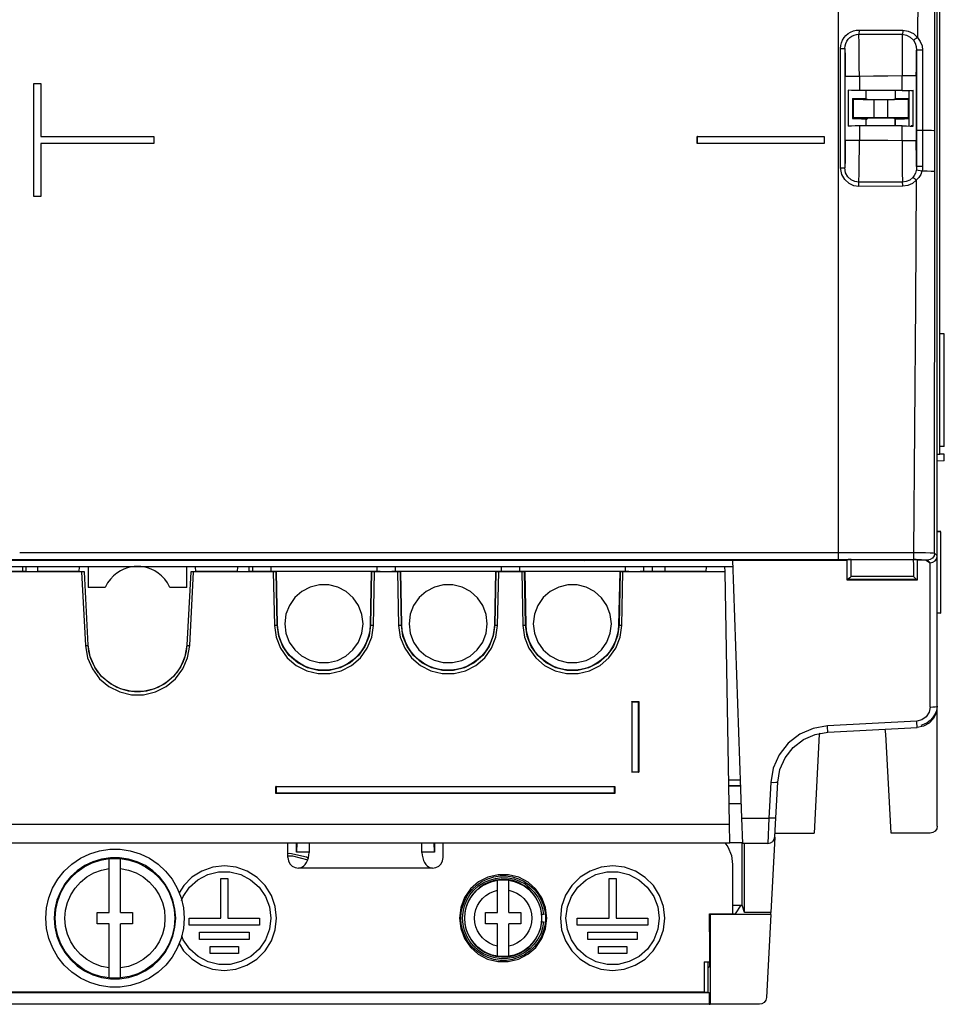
# Model space of a CAD drawing. Extents: x 0 to 420, y 0 to 297.
# Tile 14 of 30: x 205 to 237, y 116 to 151. Entities that reach past the tile are written whole.
import ezdxf

# ---------------------------------------------------------------- set-up
doc = ezdxf.new("R2010")
doc.units = 0
doc.header["$LTSCALE"] = 23.1
doc.layers.get('0').update_dxf_attribs({"linetype": 'CONTINUOUS'})

msp = doc.modelspace()

# ---------------------------------------------------------------- linework, layer by layer
at = {"color": 7, "linetype": 'CONTINUOUS'}
for p, q in [((237.189, 122.676), (237.189, 187.263)), ((233.689, 132.116), (233.689, 174.285)), ((237.277, 135.834), (237.277, 165.361)), ((233.766, 150.218), (233.916, 150.218)), ((233.766, 145.982), (233.766, 150.218)), ((233.916, 150.218), (233.916, 145.982)), ((236.458, 150.152), (236.459, 146.03)), ((236.67, 150.153), (236.672, 146.032)), ((205.189, 144.975), (205.189, 148.975)), ((205.192, 148.972), (205.189, 148.975)), ((205.192, 144.978), (205.192, 148.972)), ((205.192, 148.972), (205.437, 148.972)), ((205.437, 148.972), (205.439, 148.975)), ((205.437, 148.972), (205.437, 147.097)), ((205.439, 148.975), (205.439, 147.1)), ((234.431, 149.228), (233.931, 149.228)), ((233.931, 146.972), (233.931, 149.227)), ((234.431, 149.228), (234.431, 148.729)), ((236.448, 149.243), (235.948, 149.243)), ((235.948, 148.729), (235.948, 149.243)), ((236.448, 149.243), (236.448, 146.96)), ((234.039, 148.733), (234.039, 147.467)), ((235.948, 148.729), (234.431, 148.729)), ((234.665, 148.725), (234.665, 148.446)), ((235.714, 148.446), (235.714, 148.725)), ((236.187, 148.725), (236.187, 148.444)), ((236.189, 147.475), (236.189, 148.725)), ((236.266, 148.725), (236.339, 148.725)), ((236.339, 147.467), (236.339, 148.733)), ((234.219, 148.41), (234.189, 148.443)), ((234.189, 148.443), (234.189, 147.73)), ((234.219, 147.756), (234.219, 148.41)), ((234.689, 148.418), (234.665, 148.446)), ((235.439, 148.399), (234.939, 148.399)), ((234.939, 148.399), (234.939, 147.764)), ((235.439, 147.764), (235.439, 148.399)), ((235.689, 148.418), (235.714, 148.446)), ((236.156, 148.409), (236.187, 148.444)), ((236.156, 148.409), (236.156, 147.756)), ((234.219, 147.756), (234.189, 147.73)), ((234.689, 147.749), (234.665, 147.727)), ((234.665, 147.727), (234.665, 147.475)), ((234.732, 147.752), (234.666, 147.686)), ((235.439, 147.764), (234.939, 147.764)), ((235.689, 147.749), (235.714, 147.727)), ((235.689, 147.749), (235.689, 147.475)), ((235.714, 147.475), (235.714, 147.727)), ((236.156, 147.756), (236.187, 147.729)), ((236.187, 147.729), (236.187, 147.475)), ((235.948, 147.471), (234.431, 147.471)), ((234.431, 147.471), (234.431, 146.972)), ((235.948, 146.961), (235.948, 147.471)), ((236.339, 147.475), (236.266, 147.475)), ((205.437, 147.097), (205.439, 147.1)), ((205.437, 147.097), (209.437, 147.097)), ((205.437, 146.853), (205.437, 144.978)), ((205.437, 146.853), (205.439, 146.85)), ((209.437, 146.853), (205.437, 146.853)), ((205.439, 147.1), (209.439, 147.1)), ((205.439, 146.85), (205.439, 144.975)), ((209.439, 146.85), (205.439, 146.85)), ((209.437, 147.097), (209.439, 147.1)), ((209.437, 147.097), (209.437, 146.853)), ((209.437, 146.853), (209.439, 146.85)), ((209.439, 147.1), (209.439, 146.85)), ((228.689, 147.1), (233.189, 147.1)), ((228.692, 147.097), (228.689, 147.1)), ((228.689, 146.85), (228.689, 147.1)), ((228.692, 146.853), (228.689, 146.85)), ((228.692, 147.097), (233.187, 147.097)), ((228.692, 146.853), (228.692, 147.097)), ((233.187, 146.853), (228.692, 146.853)), ((233.187, 147.097), (233.189, 147.1)), ((233.187, 147.097), (233.187, 146.853)), ((233.187, 146.853), (233.189, 146.85)), ((233.189, 147.1), (233.189, 146.85)), ((233.931, 146.972), (234.431, 146.972)), ((235.948, 146.961), (236.448, 146.961)), ((233.766, 145.982), (233.916, 145.982)), ((237.096, 132.341), (237.104, 145.857)), ((236.448, 145.547), (236.415, 141.191)), ((235.97, 145.333), (234.416, 145.331)), ((205.192, 144.978), (205.189, 144.975)), ((205.439, 144.975), (205.189, 144.975)), ((205.437, 144.978), (205.192, 144.978)), ((205.437, 144.978), (205.439, 144.975)), ((236.415, 141.191), (236.349, 132.369)), ((237.439, 140.107), (237.277, 140.11)), ((237.439, 136.116), (237.439, 140.107)), ((237.439, 136.116), (237.277, 136.113)), ((237.277, 135.834), (237.189, 135.834)), ((237.439, 135.848), (237.277, 135.851)), ((237.439, 135.607), (237.439, 135.848)), ((237.439, 135.607), (237.189, 135.603)), ((237.314, 133.105), (237.189, 133.105)), ((237.314, 133.095), (237.189, 133.081)), ((237.314, 130.217), (237.314, 133.095)), ((204.689, 132.366), (233.689, 132.366)), ((233.689, 132.366), (236.349, 132.369)), ((237.189, 132.247), (237.096, 132.341)), ((237.17, 132.151), (237.189, 132.247)), ((186.181, 131.872), (229.948, 131.872)), ((203.306, 132.089), (224.569, 132.089)), ((203.331, 132.092), (232.839, 132.092)), ((203.356, 132.116), (233.689, 132.116)), ((204.789, 131.872), (204.789, 131.691)), ((204.911, 131.872), (204.91, 131.683)), ((205.318, 131.872), (205.318, 131.683)), ((206.801, 131.677), (206.811, 131.872)), ((207.114, 131.872), (207.114, 131.123)), ((210.614, 131.123), (210.614, 131.872)), ((210.928, 131.677), (210.918, 131.872)), ((212.41, 131.683), (212.411, 131.872)), ((212.818, 131.683), (212.818, 131.872)), ((212.939, 131.872), (212.939, 131.691)), ((213.589, 131.872), (213.589, 131.691)), ((217.339, 131.872), (217.339, 131.691)), ((217.989, 131.872), (217.989, 131.691)), ((221.739, 131.872), (221.739, 131.691)), ((222.389, 131.872), (222.389, 131.691)), ((224.569, 132.089), (224.689, 132.084)), ((224.689, 132.092), (224.689, 132.084)), ((233.989, 132.084), (224.689, 132.084)), ((226.139, 131.872), (226.139, 131.691)), ((226.789, 131.872), (226.789, 131.691)), ((227.089, 131.872), (227.089, 131.691)), ((227.542, 131.872), (227.542, 131.691)), ((229.01, 131.683), (229.011, 131.872)), ((229.673, 131.683), (229.67, 131.872)), ((229.94, 132.092), (230.259, 122.954)), ((232.839, 132.1), (233.989, 132.1)), ((232.839, 132.092), (232.839, 132.1)), ((233.689, 132.116), (236.342, 132.116)), ((233.989, 132.1), (233.989, 131.399)), ((233.99, 132.105), (233.99, 132.1)), ((234.136, 132.113), (236.342, 132.113)), ((236.487, 132.106), (236.489, 132.1)), ((236.489, 132.1), (236.769, 132.1)), ((236.489, 131.399), (236.489, 132.1)), ((236.791, 132.087), (236.489, 132.087)), ((236.769, 132.1), (236.939, 131.998)), ((236.846, 132.091), (236.939, 131.998)), ((237.116, 132.071), (237.17, 132.151)), ((237.189, 132.087), (237.127, 132.087)), ((204.91, 131.69), (200.268, 131.69)), ((206.924, 131.675), (204.056, 131.675)), ((205.318, 131.683), (204.91, 131.683)), ((204.91, 131.677), (204.91, 131.683)), ((206.799, 131.69), (205.318, 131.69)), ((206.88, 131.675), (207.017, 129.067)), ((206.959, 131.675), (206.924, 131.675)), ((206.978, 131.675), (206.959, 131.675)), ((206.981, 131.675), (206.978, 131.675)), ((206.981, 131.677), (206.981, 131.675)), ((207.117, 129.084), (206.981, 131.675)), ((210.748, 131.675), (210.612, 129.084)), ((210.712, 129.067), (210.849, 131.675)), ((210.748, 131.677), (210.748, 131.675)), ((213.673, 131.675), (210.805, 131.675)), ((212.41, 131.69), (210.929, 131.69)), ((212.818, 131.683), (212.41, 131.683)), ((212.41, 131.677), (212.41, 131.683)), ((217.46, 131.69), (212.818, 131.69)), ((213.735, 131.675), (213.673, 131.675)), ((213.673, 131.675), (213.71, 129.783)), ((213.77, 131.675), (213.735, 131.675)), ((213.773, 131.675), (213.77, 131.675)), ((213.788, 131.677), (213.773, 131.675)), ((213.81, 129.797), (213.773, 131.675)), ((213.825, 129.799), (213.788, 131.677)), ((217.141, 131.677), (217.104, 129.799)), ((217.156, 131.675), (217.119, 129.797)), ((217.141, 131.691), (218.188, 131.691)), ((217.46, 131.677), (217.141, 131.677)), ((217.156, 131.675), (217.141, 131.677)), ((217.234, 131.675), (217.178, 131.675)), ((217.219, 129.783), (217.256, 131.675)), ((218.073, 131.675), (217.234, 131.675)), ((217.46, 131.677), (217.46, 131.69)), ((221.86, 131.69), (217.868, 131.69)), ((217.868, 131.69), (217.868, 131.677)), ((218.188, 131.677), (217.868, 131.677)), ((218.135, 131.675), (218.073, 131.675)), ((218.073, 131.675), (218.11, 129.783)), ((218.17, 131.675), (218.135, 131.675)), ((218.173, 131.675), (218.17, 131.675)), ((218.188, 131.677), (218.173, 131.675)), ((218.21, 129.797), (218.173, 131.675)), ((218.225, 129.799), (218.188, 131.677)), ((221.541, 131.677), (221.504, 129.799)), ((221.556, 131.675), (221.519, 129.797)), ((222.588, 131.691), (221.541, 131.691)), ((221.86, 131.677), (221.541, 131.677)), ((221.556, 131.675), (221.541, 131.677)), ((221.634, 131.675), (221.578, 131.675)), ((221.619, 129.783), (221.656, 131.675)), ((222.473, 131.675), (221.634, 131.675)), ((221.86, 131.677), (221.86, 131.69)), ((226.26, 131.69), (222.268, 131.69)), ((222.268, 131.69), (222.268, 131.677)), ((222.535, 131.675), (222.473, 131.675)), ((222.473, 131.675), (222.51, 129.783)), ((222.57, 131.675), (222.535, 131.675)), ((222.573, 131.675), (222.57, 131.675)), ((222.588, 131.677), (222.573, 131.675)), ((222.61, 129.797), (222.573, 131.675)), ((222.625, 129.799), (222.588, 131.677)), ((225.941, 131.677), (225.904, 129.799)), ((225.956, 131.675), (225.919, 129.797)), ((226.26, 131.677), (225.941, 131.677)), ((225.956, 131.675), (225.941, 131.677)), ((226.034, 131.675), (225.978, 131.675)), ((226.019, 129.783), (226.056, 131.675)), ((229.673, 131.675), (226.034, 131.675)), ((226.26, 131.677), (226.26, 131.69)), ((229.01, 131.69), (226.668, 131.69)), ((226.668, 131.69), (226.668, 131.677)), ((229.673, 131.683), (229.01, 131.683)), ((229.01, 131.677), (229.01, 131.683)), ((229.829, 122.736), (229.673, 131.675)), ((236.344, 131.511), (234.135, 131.511)), ((233.989, 131.4), (236.489, 131.4)), ((236.483, 131.401), (233.995, 131.401)), ((207.718, 131.123), (207.114, 131.123)), ((210.614, 131.123), (210.011, 131.123)), ((237.189, 130.228), (237.314, 130.217)), ((237.314, 130.21), (237.189, 130.21)), ((213.81, 129.797), (213.825, 129.799)), ((217.104, 129.799), (217.119, 129.797)), ((218.21, 129.797), (218.225, 129.799)), ((221.504, 129.799), (221.519, 129.797)), ((222.61, 129.797), (222.625, 129.799)), ((225.904, 129.799), (225.919, 129.797)), ((226.364, 127.08), (226.614, 127.08)), ((226.369, 127.075), (226.364, 127.08)), ((226.369, 127.075), (226.61, 127.075)), ((226.369, 127.075), (226.369, 124.584)), ((226.61, 127.075), (226.614, 127.08)), ((226.61, 124.584), (226.61, 127.075)), ((226.614, 127.08), (226.614, 124.58)), ((236.465, 126.391), (233.301, 126.225)), ((233.01, 125.923), (232.826, 122.426)), ((233.015, 125.96), (233.01, 125.923)), ((233.314, 126), (236.479, 126.166)), ((235.368, 125.923), (235.342, 126.107)), ((235.553, 122.426), (235.368, 125.923)), ((236.7, 126.212), (236.479, 126.166)), ((226.614, 124.58), (226.364, 124.58)), ((226.61, 124.584), (226.369, 124.584)), ((226.61, 124.584), (226.614, 124.58)), ((230.213, 124.3), (229.802, 124.3)), ((231.29, 124.213), (231.224, 122.954)), ((231.474, 122.968), (231.54, 124.226)), ((213.764, 124.081), (225.764, 124.081)), ((213.769, 124.076), (213.764, 124.081)), ((213.764, 123.831), (213.764, 124.081)), ((213.769, 123.835), (213.764, 123.831)), ((225.764, 123.831), (213.764, 123.831)), ((213.769, 124.076), (225.76, 124.076)), ((213.769, 124.076), (213.769, 123.835)), ((225.76, 123.835), (213.769, 123.835)), ((225.76, 124.076), (225.764, 124.081)), ((225.76, 123.835), (225.76, 124.076)), ((225.76, 123.835), (225.764, 123.831)), ((225.764, 124.081), (225.764, 123.831)), ((230.219, 124.099), (229.806, 124.099)), ((229.806, 124.098), (230.219, 124.098)), ((230.241, 123.456), (229.817, 123.456)), ((230.259, 122.954), (231.224, 122.954)), ((230.259, 122.954), (230.29, 122.061)), ((231.224, 122.954), (231.189, 122.061)), ((231.439, 122.298), (231.474, 122.968)), ((186.3, 122.736), (229.829, 122.736)), ((229.84, 122.079), (229.829, 122.736)), ((231.445, 122.426), (232.826, 122.426)), ((236.939, 122.426), (235.553, 122.426)), ((186.288, 122.079), (229.84, 122.079)), ((214.189, 121.563), (214.189, 122.079)), ((214.492, 121.748), (214.492, 122.079)), ((214.503, 122.079), (214.492, 121.748)), ((214.939, 122.079), (214.939, 121.743)), ((218.939, 121.743), (218.939, 122.079)), ((219.387, 121.748), (219.375, 122.079)), ((219.387, 122.079), (219.387, 121.748)), ((219.689, 121.563), (219.689, 122.079)), ((229.84, 122.094), (230.29, 122.094)), ((230.282, 119.873), (230.282, 122.061)), ((231.189, 122.061), (230.29, 122.061)), ((230.365, 119.614), (230.365, 122.061)), ((231.435, 122.284), (231.295, 119.614)), ((214.939, 121.748), (214.492, 121.748)), ((219.387, 121.748), (218.939, 121.748)), ((207.864, 119.607), (207.864, 121.521)), ((208.264, 119.607), (208.264, 121.521)), ((214.189, 121.619), (214.353, 121.619)), ((214.353, 121.619), (214.891, 121.479)), ((214.911, 121.538), (214.85, 121.569)), ((214.564, 121.188), (214.603, 121.191)), ((219.314, 121.188), (214.564, 121.188)), ((214.603, 121.191), (214.611, 121.192)), ((214.611, 121.192), (214.659, 121.206)), ((219.276, 121.191), (219.314, 121.188)), ((229.939, 121.312), (229.939, 119.57)), ((211.814, 120.812), (212.064, 120.812)), ((211.814, 119.412), (211.814, 120.812)), ((212.064, 120.812), (212.064, 119.412)), ((221.614, 119.609), (221.614, 120.757)), ((222.014, 119.609), (222.014, 120.757)), ((225.564, 120.812), (225.814, 120.812)), ((225.564, 119.412), (225.564, 120.812)), ((225.814, 120.812), (225.814, 119.412)), ((220.31, 119.785), (220.264, 119.412)), ((229.939, 119.873), (230.282, 119.873)), ((230.23, 119.873), (230.035, 119.57)), ((230.365, 119.614), (230.282, 119.873)), ((207.439, 119.607), (207.864, 119.607)), ((207.439, 119.207), (207.439, 119.607)), ((208.264, 119.607), (208.689, 119.607)), ((208.689, 119.607), (208.689, 119.207)), ((210.689, 119.412), (211.814, 119.412)), ((210.689, 119.162), (210.689, 119.412)), ((212.064, 119.412), (213.189, 119.412)), ((213.189, 119.412), (213.189, 119.162)), ((221.189, 119.609), (221.614, 119.609)), ((221.189, 119.209), (221.189, 119.609)), ((222.014, 119.609), (222.439, 119.609)), ((222.439, 119.609), (222.439, 119.209)), ((223.246, 119.536), (223.184, 119.536)), ((223.184, 119.286), (223.246, 119.286)), ((223.319, 119.039), (223.364, 119.412)), ((224.439, 119.412), (225.564, 119.412)), ((224.439, 119.162), (224.439, 119.412)), ((225.814, 119.412), (226.939, 119.412)), ((226.939, 119.412), (226.939, 119.162)), ((229.117, 118.929), (229.126, 119.57)), ((229.126, 119.57), (230.035, 119.57)), ((229.149, 119.546), (229.126, 119.57)), ((231.292, 119.546), (229.149, 119.546)), ((229.149, 119.546), (229.149, 116.361)), ((231.295, 119.614), (230.365, 119.614)), ((231.292, 119.546), (231.137, 116.598)), ((231.292, 119.546), (231.295, 119.614)), ((207.864, 119.207), (207.439, 119.207)), ((207.864, 117.294), (207.864, 119.207)), ((208.689, 119.207), (208.264, 119.207)), ((208.264, 117.294), (208.264, 119.207)), ((213.189, 119.162), (210.689, 119.162)), ((221.614, 119.21), (221.189, 119.21)), ((221.614, 119.209), (221.189, 119.209)), ((221.614, 118.063), (221.614, 119.209)), ((222.439, 119.21), (222.014, 119.21)), ((222.439, 119.209), (222.014, 119.209)), ((222.014, 118.063), (222.014, 119.209)), ((226.939, 119.162), (224.439, 119.162)), ((229.117, 118.929), (229.117, 117.697)), ((211.064, 118.912), (212.814, 118.912)), ((211.064, 118.662), (211.064, 118.912)), ((212.814, 118.662), (211.064, 118.662)), ((212.814, 118.912), (212.814, 118.662)), ((224.814, 118.912), (226.564, 118.912)), ((224.814, 118.662), (224.814, 118.912)), ((226.564, 118.662), (224.814, 118.662)), ((226.564, 118.912), (226.564, 118.662)), ((211.439, 118.412), (212.439, 118.412)), ((211.439, 118.162), (211.439, 118.412)), ((212.439, 118.412), (212.439, 118.162)), ((225.189, 118.412), (226.189, 118.412)), ((225.189, 118.162), (225.189, 118.412)), ((226.189, 118.412), (226.189, 118.162)), ((212.439, 118.162), (211.439, 118.162)), ((226.189, 118.162), (225.189, 118.162)), ((228.939, 117.862), (229.117, 117.862)), ((228.939, 117.862), (228.939, 116.787)), ((229.07, 116.785), (229.07, 117.862)), ((229.117, 117.697), (229.07, 117.652)), ((229.11, 116.771), (188.362, 116.771)), ((228.939, 116.787), (188.439, 116.787)), ((228.939, 116.785), (229.07, 116.785)), ((229.07, 116.785), (229.11, 116.771)), ((229.11, 116.771), (229.11, 116.362)), ((229.11, 116.362), (188.362, 116.362)), ((229.11, 116.362), (229.149, 116.361)), ((230.888, 116.361), (229.149, 116.361))]:
    msp.add_line(p, q, dxfattribs=at)
for points in [[(236.722, 180.272), (236.647, 170.619), (236.569, 160.73), (236.488, 150.604)], [(237.104, 145.857), (237.113, 158.297), (237.121, 169.294), (237.13, 180.29)], [(233.766, 150.218), (233.774, 150.318), (233.798, 150.418), (233.837, 150.513), (233.89, 150.6), (233.957, 150.678), (234.035, 150.744), (234.122, 150.798), (234.218, 150.837), (234.317, 150.861), (234.418, 150.869)], [(233.916, 150.218), (233.923, 150.306), (233.946, 150.391), (233.983, 150.47), (234.032, 150.542), (234.094, 150.603), (234.164, 150.653), (234.242, 150.69), (234.326, 150.712), (234.412, 150.72)], [(234.418, 150.869), (234.418, 150.816), (234.417, 150.77), (234.415, 150.736), (234.412, 150.72)], [(234.412, 150.72), (234.926, 150.72), (235.44, 150.719), (235.952, 150.716)], [(234.43, 149.228), (234.429, 149.592), (234.427, 149.934), (234.424, 150.233), (234.42, 150.473), (234.416, 150.638), (234.412, 150.72)], [(234.418, 150.869), (234.938, 150.869), (235.455, 150.868), (235.971, 150.865)], [(235.952, 150.716), (235.949, 150.613), (235.947, 150.437), (235.946, 150.199), (235.945, 149.91), (235.946, 149.586), (235.948, 149.243)], [(235.971, 150.865), (235.968, 150.799), (235.962, 150.746), (235.952, 150.716)], [(235.952, 150.716), (236.1, 150.691), (236.235, 150.621), (236.346, 150.511)], [(235.971, 150.865), (236.165, 150.833), (236.343, 150.744), (236.488, 150.604)], [(236.488, 150.604), (236.443, 150.57), (236.401, 150.541), (236.367, 150.52), (236.346, 150.511)], [(236.346, 150.511), (236.408, 150.402), (236.445, 150.285), (236.458, 150.152)], [(236.488, 150.604), (236.59, 150.464), (236.65, 150.314), (236.672, 150.153)], [(233.916, 150.218), (233.92, 150.138), (233.925, 149.984), (233.928, 149.77), (233.93, 149.511), (233.931, 149.227)], [(236.448, 149.243), (236.449, 149.525), (236.451, 149.782), (236.454, 149.997), (236.458, 150.152)], [(236.67, 150.153), (236.613, 150.154), (236.555, 150.153), (236.505, 150.153), (236.471, 150.152), (236.458, 150.152)], [(235.948, 149.243), (235.435, 149.235), (234.928, 149.23), (234.431, 149.228)], [(234.431, 148.729), (234.281, 148.73), (234.151, 148.731), (234.039, 148.733)], [(235.948, 148.729), (236.099, 148.73), (236.229, 148.731), (236.339, 148.733)], [(234.189, 148.443), (234.342, 148.444), (234.502, 148.445), (234.665, 148.446)], [(234.939, 148.399), (234.748, 148.4), (234.57, 148.401), (234.416, 148.403), (234.296, 148.406), (234.219, 148.41)], [(234.689, 148.418), (234.722, 148.415), (234.81, 148.412), (234.943, 148.41), (235.104, 148.409), (235.275, 148.409), (235.436, 148.41), (235.568, 148.412), (235.656, 148.415), (235.689, 148.418)], [(236.156, 148.409), (236.05, 148.405), (235.884, 148.402), (235.675, 148.4), (235.439, 148.399)], [(235.714, 148.446), (235.875, 148.446), (236.033, 148.445), (236.187, 148.444)], [(234.189, 147.73), (234.342, 147.729), (234.502, 147.728), (234.665, 147.727)], [(234.939, 147.764), (234.748, 147.764), (234.57, 147.763), (234.416, 147.761), (234.296, 147.759), (234.219, 147.756)], [(234.689, 147.749), (234.722, 147.752), (234.809, 147.754), (234.942, 147.756), (235.103, 147.757), (235.275, 147.757), (235.437, 147.756), (235.569, 147.754), (235.657, 147.752), (235.689, 147.749)], [(236.156, 147.756), (236.051, 147.759), (235.884, 147.762), (235.674, 147.764), (235.439, 147.764)], [(235.714, 147.727), (235.875, 147.728), (236.033, 147.728), (236.187, 147.729)], [(234.431, 147.471), (234.28, 147.47), (234.15, 147.469), (234.039, 147.467)], [(235.948, 147.471), (236.098, 147.47), (236.228, 147.469), (236.339, 147.467)], [(236.672, 147.309), (236.616, 147.309), (236.56, 147.309), (236.509, 147.309), (236.473, 147.308), (236.459, 147.307)], [(237.105, 147.301), (237.068, 147.303), (236.98, 147.305), (236.845, 147.308), (236.672, 147.309)], [(233.931, 146.972), (233.93, 146.689), (233.928, 146.43), (233.925, 146.216), (233.92, 146.062), (233.916, 145.982)], [(234.412, 145.48), (234.416, 145.56), (234.421, 145.725), (234.424, 145.965), (234.427, 146.265), (234.43, 146.608), (234.431, 146.972)], [(234.431, 146.972), (234.929, 146.97), (235.436, 146.966), (235.948, 146.961)], [(235.948, 146.961), (235.947, 146.611), (235.947, 146.281), (235.948, 145.989), (235.95, 145.75), (235.953, 145.577), (235.956, 145.48)], [(236.459, 146.03), (236.455, 146.144), (236.452, 146.304), (236.45, 146.5), (236.448, 146.723), (236.448, 146.96)], [(234.416, 145.331), (234.24, 145.355), (234.069, 145.431), (233.912, 145.571), (233.806, 145.757), (233.766, 145.982)], [(234.412, 145.48), (234.272, 145.5), (234.142, 145.56), (234.024, 145.668), (233.945, 145.811), (233.916, 145.982)], [(236.445, 145.897), (236.416, 145.801), (236.374, 145.717), (236.322, 145.647)], [(236.459, 146.03), (236.457, 145.986), (236.453, 145.941), (236.445, 145.897)], [(236.649, 145.865), (236.582, 145.881), (236.518, 145.893), (236.468, 145.899), (236.445, 145.897)], [(236.649, 145.865), (236.605, 145.751), (236.538, 145.643), (236.448, 145.547)], [(236.672, 146.032), (236.616, 146.032), (236.56, 146.032), (236.51, 146.032), (236.473, 146.031), (236.459, 146.03)], [(236.672, 146.032), (236.67, 145.976), (236.662, 145.921), (236.649, 145.865)], [(237.104, 145.857), (237.065, 145.859), (236.972, 145.862), (236.83, 145.864), (236.649, 145.865)], [(235.956, 145.48), (235.442, 145.479), (234.927, 145.479), (234.412, 145.48)], [(234.416, 145.331), (234.416, 145.384), (234.415, 145.43), (234.414, 145.464), (234.412, 145.48)], [(236.322, 145.647), (236.215, 145.556), (236.09, 145.499), (235.956, 145.48)], [(235.97, 145.333), (235.968, 145.399), (235.963, 145.452), (235.956, 145.48)], [(236.448, 145.547), (236.31, 145.432), (236.145, 145.358), (235.97, 145.333)], [(236.448, 145.547), (236.408, 145.583), (236.37, 145.615), (236.34, 145.637), (236.322, 145.647)], [(236.349, 132.369), (236.348, 132.276), (236.348, 132.197), (236.348, 132.14), (236.348, 132.116)], [(236.349, 132.369), (236.572, 132.367), (236.776, 132.363), (236.94, 132.357), (237.05, 132.35), (237.096, 132.341)], [(237.096, 132.341), (237.077, 132.247), (237.025, 132.167), (236.944, 132.112), (236.846, 132.091)], [(208.864, 131.872), (208.747, 131.867), (208.629, 131.85), (208.507, 131.82), (208.383, 131.776), (208.257, 131.715), (208.132, 131.636), (208.013, 131.538), (207.902, 131.421), (207.802, 131.283), (207.718, 131.123)], [(210.011, 131.123), (209.926, 131.283), (209.827, 131.421), (209.716, 131.538), (209.597, 131.636), (209.472, 131.715), (209.346, 131.776), (209.221, 131.82), (209.1, 131.85), (208.981, 131.867), (208.864, 131.872)], [(233.991, 132.106), (233.991, 131.87), (233.99, 131.634), (233.989, 131.399)], [(234.136, 132.113), (234.081, 132.112), (234.035, 132.111), (234.003, 132.108), (233.99, 132.105)], [(234.135, 131.511), (234.136, 131.71), (234.136, 131.911), (234.136, 132.113)], [(236.342, 132.116), (236.498, 132.115), (236.633, 132.111), (236.742, 132.106), (236.815, 132.099), (236.846, 132.091)], [(236.488, 132.105), (236.476, 132.108), (236.444, 132.111), (236.398, 132.112), (236.342, 132.113)], [(236.342, 132.113), (236.343, 131.911), (236.343, 131.71), (236.344, 131.511)], [(236.489, 131.399), (236.488, 131.634), (236.488, 131.87), (236.487, 132.106)], [(236.939, 126.89), (236.939, 130.364), (236.938, 131.998)], [(236.939, 131.998), (237.036, 132.017), (237.116, 132.071)], [(210.805, 131.675), (210.758, 131.675), (210.75, 131.675), (210.748, 131.675)], [(217.178, 131.675), (217.158, 131.675), (217.156, 131.675)], [(221.578, 131.675), (221.558, 131.675), (221.556, 131.675)], [(225.978, 131.675), (225.958, 131.675), (225.956, 131.675)], [(234.135, 131.511), (234.088, 131.467), (234.047, 131.432), (234.015, 131.409), (233.995, 131.401)], [(236.344, 131.511), (236.391, 131.467), (236.432, 131.432), (236.463, 131.409), (236.483, 131.401)], [(216.85, 129.84), (216.809, 130.173), (216.69, 130.486), (216.5, 130.76), (216.253, 130.979), (215.959, 131.134), (215.636, 131.215), (215.303, 131.216), (214.98, 131.138), (214.684, 130.985), (214.434, 130.766), (214.241, 130.49), (214.12, 130.175), (214.079, 129.84)], [(221.25, 129.84), (221.209, 130.173), (221.09, 130.486), (220.9, 130.76), (220.653, 130.979), (220.359, 131.134), (220.036, 131.215), (219.703, 131.216), (219.38, 131.138), (219.084, 130.985), (218.834, 130.766), (218.641, 130.49), (218.52, 130.175), (218.479, 129.84)], [(225.65, 129.84), (225.609, 130.173), (225.49, 130.486), (225.3, 130.76), (225.053, 130.979), (224.759, 131.134), (224.436, 131.215), (224.103, 131.216), (223.78, 131.138), (223.484, 130.985), (223.234, 130.766), (223.041, 130.49), (222.92, 130.175), (222.879, 129.84)], [(233.989, 131.4), (233.99, 131.4), (233.992, 131.4), (233.995, 131.401)], [(236.489, 131.4), (236.489, 131.4), (236.487, 131.4), (236.483, 131.401)], [(213.71, 129.783), (213.747, 129.784), (213.779, 129.788), (213.801, 129.792), (213.81, 129.797)], [(213.71, 129.783), (213.769, 129.364), (213.926, 128.973), (214.169, 128.634), (214.483, 128.363), (214.854, 128.173), (215.258, 128.075), (215.674, 128.075), (216.077, 128.173), (216.446, 128.363), (216.76, 128.634), (217.002, 128.973), (217.159, 129.363), (217.219, 129.783)], [(217.119, 129.797), (217.064, 129.406), (216.918, 129.038), (216.688, 128.717), (216.391, 128.459), (216.04, 128.279), (215.658, 128.187), (215.266, 128.187), (214.885, 128.28), (214.536, 128.46), (214.239, 128.717), (214.011, 129.038), (213.865, 129.405), (213.81, 129.797)], [(217.104, 129.799), (217.087, 129.595), (217.045, 129.396), (216.979, 129.203), (216.889, 129.02), (216.778, 128.85), (216.646, 128.694), (216.496, 128.557), (216.331, 128.439), (216.152, 128.343), (215.963, 128.269), (215.767, 128.22), (215.566, 128.195), (215.363, 128.195), (215.162, 128.22), (214.965, 128.269), (214.776, 128.343), (214.598, 128.439), (214.432, 128.557), (214.283, 128.694), (214.151, 128.849), (214.039, 129.02), (213.95, 129.203), (213.883, 129.396), (213.842, 129.595), (213.825, 129.799)], [(214.079, 129.84), (214.119, 129.506), (214.239, 129.193), (214.429, 128.919), (214.676, 128.7), (214.969, 128.546), (215.292, 128.465), (215.625, 128.464), (215.949, 128.542), (216.244, 128.694), (216.495, 128.913), (216.688, 129.19), (216.809, 129.505), (216.85, 129.84)], [(217.119, 129.797), (217.126, 129.792), (217.147, 129.788), (217.18, 129.785), (217.219, 129.783)], [(218.11, 129.783), (218.147, 129.784), (218.179, 129.788), (218.201, 129.792), (218.21, 129.797)], [(218.11, 129.783), (218.169, 129.364), (218.326, 128.973), (218.569, 128.634), (218.883, 128.363), (219.254, 128.173), (219.658, 128.075), (220.074, 128.075), (220.477, 128.173), (220.846, 128.363), (221.16, 128.634), (221.402, 128.973), (221.559, 129.363), (221.619, 129.783)], [(221.519, 129.797), (221.464, 129.406), (221.318, 129.038), (221.088, 128.717), (220.791, 128.459), (220.44, 128.279), (220.058, 128.187), (219.666, 128.187), (219.285, 128.28), (218.936, 128.46), (218.639, 128.717), (218.411, 129.038), (218.265, 129.405), (218.21, 129.797)], [(221.504, 129.799), (221.487, 129.595), (221.445, 129.396), (221.379, 129.203), (221.289, 129.02), (221.178, 128.85), (221.046, 128.694), (220.896, 128.557), (220.731, 128.439), (220.552, 128.343), (220.363, 128.269), (220.167, 128.22), (219.966, 128.195), (219.763, 128.195), (219.562, 128.22), (219.365, 128.269), (219.176, 128.343), (218.998, 128.439), (218.832, 128.557), (218.683, 128.694), (218.551, 128.849), (218.439, 129.02), (218.35, 129.203), (218.283, 129.396), (218.242, 129.595), (218.225, 129.799)], [(218.479, 129.84), (218.519, 129.506), (218.639, 129.193), (218.829, 128.919), (219.076, 128.7), (219.369, 128.546), (219.692, 128.465), (220.025, 128.464), (220.349, 128.542), (220.644, 128.694), (220.895, 128.913), (221.088, 129.19), (221.209, 129.505), (221.25, 129.84)], [(221.519, 129.797), (221.526, 129.792), (221.547, 129.788), (221.58, 129.785), (221.619, 129.783)], [(222.51, 129.783), (222.547, 129.784), (222.579, 129.788), (222.601, 129.792), (222.61, 129.797)], [(222.51, 129.783), (222.569, 129.364), (222.726, 128.973), (222.969, 128.634), (223.283, 128.363), (223.654, 128.173), (224.058, 128.075), (224.474, 128.075), (224.877, 128.173), (225.246, 128.363), (225.56, 128.634), (225.802, 128.973), (225.959, 129.363), (226.019, 129.783)], [(225.919, 129.797), (225.864, 129.406), (225.718, 129.038), (225.488, 128.717), (225.191, 128.459), (224.84, 128.279), (224.458, 128.187), (224.066, 128.187), (223.685, 128.28), (223.336, 128.46), (223.039, 128.717), (222.811, 129.038), (222.665, 129.405), (222.61, 129.797)], [(225.904, 129.799), (225.887, 129.595), (225.845, 129.396), (225.779, 129.203), (225.689, 129.02), (225.578, 128.85), (225.446, 128.694), (225.296, 128.557), (225.131, 128.439), (224.952, 128.343), (224.763, 128.269), (224.567, 128.22), (224.366, 128.195), (224.163, 128.195), (223.962, 128.22), (223.765, 128.269), (223.576, 128.343), (223.398, 128.439), (223.232, 128.557), (223.083, 128.694), (222.951, 128.849), (222.839, 129.02), (222.75, 129.203), (222.683, 129.396), (222.642, 129.595), (222.625, 129.799)], [(222.879, 129.84), (222.919, 129.506), (223.039, 129.193), (223.229, 128.919), (223.476, 128.7), (223.769, 128.546), (224.092, 128.465), (224.425, 128.464), (224.749, 128.542), (225.044, 128.694), (225.295, 128.913), (225.488, 129.19), (225.609, 129.505), (225.65, 129.84)], [(225.919, 129.797), (225.926, 129.792), (225.947, 129.788), (225.98, 129.785), (226.019, 129.783)], [(207.017, 129.067), (207.055, 129.07), (207.087, 129.074), (207.109, 129.079), (207.117, 129.084)], [(207.017, 129.067), (207.091, 128.636), (207.263, 128.237), (207.521, 127.892), (207.85, 127.617), (208.234, 127.425), (208.652, 127.326), (209.08, 127.327), (209.497, 127.426), (209.88, 127.618), (210.208, 127.892), (210.465, 128.237), (210.637, 128.636), (210.712, 129.067)], [(210.612, 129.086), (210.588, 128.874), (210.538, 128.667), (210.464, 128.467), (210.365, 128.278), (210.245, 128.103), (210.105, 127.943), (209.946, 127.802), (209.772, 127.682), (209.584, 127.583), (209.386, 127.508), (209.18, 127.457), (208.97, 127.431), (208.759, 127.431), (208.549, 127.457), (208.343, 127.508), (208.145, 127.583), (207.957, 127.682), (207.783, 127.802), (207.624, 127.943), (207.483, 128.103), (207.363, 128.278), (207.265, 128.467), (207.191, 128.667), (207.141, 128.874), (207.117, 129.086)], [(210.612, 129.084), (210.543, 128.681), (210.382, 128.305), (210.138, 127.976), (209.826, 127.714), (209.461, 127.531), (209.065, 127.438), (208.659, 127.439), (208.264, 127.533), (207.901, 127.716), (207.59, 127.977), (207.347, 128.305), (207.186, 128.681), (207.117, 129.084)], [(210.612, 129.084), (210.619, 129.079), (210.64, 129.074), (210.672, 129.07), (210.712, 129.067)], [(236.939, 126.89), (236.903, 126.704), (236.801, 126.545), (236.649, 126.436), (236.465, 126.391)], [(237.147, 126.726), (237.096, 126.611), (237.025, 126.505), (236.936, 126.411), (236.834, 126.335), (236.723, 126.278), (236.604, 126.24)], [(237.189, 126.915), (237.155, 126.69), (237.055, 126.487), (236.898, 126.322), (236.7, 126.212)], [(236.939, 126.89), (237.034, 126.892), (237.113, 126.897), (237.169, 126.905), (237.189, 126.915)], [(236.479, 126.166), (236.477, 126.182), (236.474, 126.228), (236.47, 126.301), (236.465, 126.391)], [(233.301, 126.225), (232.789, 126.134), (232.317, 125.923), (231.912, 125.607), (231.593, 125.201), (231.381, 124.728), (231.29, 124.213)], [(231.54, 124.226), (231.619, 124.677), (231.806, 125.095), (232.088, 125.456), (232.448, 125.736), (232.866, 125.922), (233.314, 126)], [(233.314, 126), (233.313, 126.016), (233.31, 126.062), (233.306, 126.135), (233.301, 126.225)], [(231.54, 124.226), (231.521, 124.218), (231.469, 124.212), (231.388, 124.21), (231.29, 124.213)], [(231.474, 122.967), (231.455, 122.958), (231.403, 122.953), (231.322, 122.951), (231.224, 122.954)], [(237.189, 122.676), (237.17, 122.579), (237.116, 122.499), (237.036, 122.445), (236.939, 122.426)], [(229.663, 122.079), (229.771, 121.938), (229.896, 121.637), (229.939, 121.312)], [(205.614, 119.411), (205.642, 119.777), (205.723, 120.134), (205.857, 120.475), (206.04, 120.791), (206.268, 121.078), (206.537, 121.327), (206.84, 121.533), (207.169, 121.692), (207.519, 121.8), (207.88, 121.854), (208.246, 121.855), (208.608, 121.8), (208.958, 121.693), (209.287, 121.534), (209.59, 121.329), (209.858, 121.08), (210.087, 120.794), (210.27, 120.478), (210.405, 120.136), (210.487, 119.778), (210.514, 119.411)], [(214.659, 121.206), (214.707, 121.231), (214.755, 121.267), (214.802, 121.316), (214.846, 121.38), (214.884, 121.458), (214.914, 121.548), (214.933, 121.645), (214.939, 121.743)], [(218.939, 121.743), (218.946, 121.645), (218.965, 121.547), (218.995, 121.458), (219.033, 121.38), (219.077, 121.316), (219.124, 121.267), (219.172, 121.231), (219.22, 121.206)], [(210.214, 119.41), (210.19, 119.731), (210.119, 120.044), (210.001, 120.344), (209.841, 120.621), (209.641, 120.872), (209.405, 121.091), (209.14, 121.272), (208.851, 121.411), (208.544, 121.506), (208.226, 121.554), (207.905, 121.554), (207.587, 121.506), (207.28, 121.412), (206.991, 121.273), (206.726, 121.093), (206.49, 120.874), (206.29, 120.624), (206.129, 120.346), (206.01, 120.046), (205.938, 119.731), (205.914, 119.41)], [(205.943, 119.408), (205.966, 119.72), (206.035, 120.025), (206.148, 120.317), (206.302, 120.589), (206.495, 120.835), (206.722, 121.051), (206.978, 121.23), (207.258, 121.37), (207.556, 121.467), (207.864, 121.52)], [(207.864, 121.521), (207.998, 121.529), (208.131, 121.529), (208.264, 121.521)], [(208.264, 121.52), (208.573, 121.467), (208.87, 121.37), (209.15, 121.23), (209.406, 121.051), (209.634, 120.835), (209.826, 120.589), (209.981, 120.317), (210.094, 120.025), (210.163, 119.72), (210.186, 119.408)], [(214.85, 121.569), (214.261, 121.697), (214.183, 121.694)], [(214.189, 121.563), (214.208, 121.446), (214.261, 121.342), (214.344, 121.259), (214.448, 121.206), (214.564, 121.188)], [(219.314, 121.188), (219.431, 121.206), (219.535, 121.259), (219.618, 121.342), (219.671, 121.446), (219.689, 121.563)], [(206.293, 119.407), (206.316, 119.693), (206.385, 119.971), (206.498, 120.235), (206.652, 120.476), (206.842, 120.69), (207.065, 120.87), (207.314, 121.012), (207.583, 121.112), (207.864, 121.167)], [(208.264, 121.167), (208.546, 121.112), (208.815, 121.012), (209.063, 120.87), (209.286, 120.69), (209.477, 120.476), (209.631, 120.235), (209.744, 119.971), (209.813, 119.693), (209.836, 119.407)], [(213.789, 119.412), (213.743, 119.826), (213.605, 120.216), (213.385, 120.566), (213.096, 120.856), (212.747, 121.076), (212.357, 121.215), (211.944, 121.262), (211.532, 121.217), (211.141, 121.081), (210.791, 120.863), (210.498, 120.573), (210.335, 120.314)], [(210.426, 120.042), (210.479, 120.18), (210.705, 120.507), (211, 120.769), (211.351, 120.954), (211.736, 121.05), (212.132, 121.051), (212.517, 120.958), (212.87, 120.775), (213.168, 120.513), (213.398, 120.184), (213.541, 119.809), (213.589, 119.412)], [(219.22, 121.206), (219.267, 121.192), (219.276, 121.191)], [(227.539, 119.412), (227.493, 119.826), (227.355, 120.216), (227.135, 120.566), (226.846, 120.856), (226.497, 121.076), (226.107, 121.215), (225.694, 121.262), (225.282, 121.217), (224.891, 121.081), (224.541, 120.863), (224.248, 120.573), (224.025, 120.221), (223.886, 119.827), (223.839, 119.412)], [(224.039, 119.412), (224.087, 119.808), (224.229, 120.18), (224.455, 120.507), (224.75, 120.769), (225.101, 120.954), (225.486, 121.05), (225.882, 121.051), (226.267, 120.958), (226.62, 120.775), (226.918, 120.513), (227.148, 120.184), (227.291, 119.809), (227.339, 119.412)], [(223.364, 119.412), (223.319, 119.784), (223.186, 120.134), (222.974, 120.441), (222.697, 120.687), (222.367, 120.86), (222.006, 120.95), (221.634, 120.952), (221.272, 120.864), (220.941, 120.693), (220.66, 120.447), (220.445, 120.138), (220.31, 119.785)], [(220.314, 119.412), (220.331, 119.635), (220.381, 119.854), (220.463, 120.063), (220.575, 120.257), (220.715, 120.432), (220.879, 120.585), (221.064, 120.711), (221.266, 120.808), (221.48, 120.874), (221.702, 120.907), (221.926, 120.908), (222.147, 120.874), (222.361, 120.808), (222.563, 120.711), (222.748, 120.586), (222.913, 120.433), (223.053, 120.258), (223.165, 120.065), (223.247, 119.855), (223.297, 119.636), (223.314, 119.412)], [(220.377, 119.411), (220.393, 119.63), (220.443, 119.843), (220.525, 120.047), (220.636, 120.235), (220.776, 120.406), (220.941, 120.553), (221.125, 120.673), (221.326, 120.763), (221.537, 120.822), (221.755, 120.847), (221.974, 120.84), (222.189, 120.799), (222.395, 120.726), (222.588, 120.623), (222.763, 120.491), (222.916, 120.334), (223.043, 120.158), (223.142, 119.962), (223.21, 119.754), (223.246, 119.536)], [(223.184, 119.536), (223.149, 119.742), (223.083, 119.941), (222.988, 120.128), (222.866, 120.297), (222.718, 120.448), (222.549, 120.574), (222.363, 120.672), (222.164, 120.741), (221.958, 120.779), (221.749, 120.785), (221.541, 120.759), (221.34, 120.702), (221.15, 120.615), (220.975, 120.501), (220.82, 120.361), (220.687, 120.198), (220.581, 120.02), (220.503, 119.825), (220.455, 119.621), (220.439, 119.411)], [(220.454, 119.41), (220.468, 119.603), (220.509, 119.792), (220.576, 119.973), (220.669, 120.143), (220.784, 120.298), (220.921, 120.435), (221.075, 120.552), (221.245, 120.645), (221.426, 120.713), (221.614, 120.755)], [(221.614, 120.757), (221.747, 120.77), (221.881, 120.77), (222.014, 120.757)], [(222.014, 120.755), (222.203, 120.713), (222.384, 120.645), (222.553, 120.552), (222.708, 120.435), (222.844, 120.298), (222.96, 120.143), (223.052, 119.973), (223.12, 119.792), (223.161, 119.603), (223.174, 119.41)], [(220.804, 119.409), (220.816, 119.563), (220.851, 119.713), (220.908, 119.855), (220.986, 119.988), (221.083, 120.106), (221.198, 120.209), (221.326, 120.294), (221.466, 120.357), (221.614, 120.399)], [(222.014, 120.399), (222.162, 120.357), (222.302, 120.294), (222.431, 120.209), (222.545, 120.106), (222.643, 119.988), (222.721, 119.855), (222.778, 119.713), (222.813, 119.563), (222.824, 119.409)], [(210.514, 119.411), (210.487, 119.046), (210.405, 118.689), (210.271, 118.348), (210.089, 118.031), (209.86, 117.745), (209.591, 117.496), (209.289, 117.289), (208.96, 117.131), (208.61, 117.023), (208.248, 116.968), (207.882, 116.968), (207.521, 117.022), (207.171, 117.13), (206.841, 117.288), (206.539, 117.494), (206.27, 117.743), (206.042, 118.029), (205.858, 118.345), (205.724, 118.687), (205.642, 119.045), (205.614, 119.411)], [(205.914, 119.41), (205.938, 119.089), (206.01, 118.776), (206.128, 118.477), (206.288, 118.199), (206.488, 117.948), (206.724, 117.729), (206.989, 117.548), (207.278, 117.409), (207.585, 117.314), (207.902, 117.266), (208.224, 117.266), (208.541, 117.314), (208.848, 117.408), (209.138, 117.547), (209.403, 117.728), (209.639, 117.946), (209.839, 118.197), (210, 118.474), (210.118, 118.774), (210.19, 119.089), (210.214, 119.41)], [(207.864, 117.296), (207.556, 117.348), (207.258, 117.445), (206.978, 117.585), (206.722, 117.765), (206.495, 117.98), (206.302, 118.226), (206.148, 118.498), (206.035, 118.79), (205.966, 119.095), (205.943, 119.408)], [(207.864, 117.647), (207.583, 117.702), (207.314, 117.802), (207.065, 117.944), (206.842, 118.124), (206.652, 118.338), (206.498, 118.579), (206.385, 118.843), (206.316, 119.121), (206.293, 119.407)], [(210.186, 119.408), (210.163, 119.095), (210.094, 118.79), (209.981, 118.498), (209.826, 118.226), (209.634, 117.98), (209.406, 117.765), (209.15, 117.585), (208.87, 117.445), (208.573, 117.348), (208.264, 117.296)], [(209.836, 119.407), (209.813, 119.121), (209.744, 118.843), (209.631, 118.579), (209.477, 118.338), (209.286, 118.124), (209.064, 117.944), (208.815, 117.802), (208.546, 117.702), (208.264, 117.647)], [(210.335, 118.51), (210.493, 118.258), (210.783, 117.968), (211.131, 117.748), (211.522, 117.61), (211.934, 117.562), (212.346, 117.608), (212.737, 117.743), (213.088, 117.962), (213.38, 118.252), (213.603, 118.604), (213.742, 118.997), (213.789, 119.412)], [(213.589, 119.412), (213.541, 119.017), (213.4, 118.644), (213.174, 118.317), (212.879, 118.056), (212.528, 117.871), (212.142, 117.775), (211.747, 117.774), (211.361, 117.867), (211.009, 118.049), (210.71, 118.311), (210.481, 118.64), (210.427, 118.782)], [(220.264, 119.412), (220.31, 119.04), (220.443, 118.691), (220.655, 118.384), (220.932, 118.138), (221.261, 117.964), (221.623, 117.874), (221.995, 117.873), (222.357, 117.96), (222.688, 118.132), (222.968, 118.377), (223.184, 118.687), (223.319, 119.039)], [(223.314, 119.412), (223.298, 119.188), (223.248, 118.969), (223.166, 118.76), (223.054, 118.567), (222.914, 118.391), (222.749, 118.239), (222.564, 118.113), (222.363, 118.015), (222.149, 117.949), (221.927, 117.916), (221.703, 117.916), (221.481, 117.949), (221.267, 118.015), (221.066, 118.112), (220.88, 118.238), (220.716, 118.39), (220.576, 118.565), (220.464, 118.759), (220.381, 118.968), (220.331, 119.187), (220.314, 119.412)], [(223.246, 119.286), (223.211, 119.07), (223.143, 118.862), (223.044, 118.666), (222.916, 118.488), (222.762, 118.33), (222.585, 118.198), (222.391, 118.094), (222.183, 118.022), (221.968, 117.982), (221.749, 117.975), (221.531, 118.002), (221.321, 118.061), (221.122, 118.152), (220.939, 118.271), (220.776, 118.418), (220.636, 118.587), (220.526, 118.774), (220.444, 118.978), (220.394, 119.192), (220.377, 119.411)], [(220.439, 119.411), (220.455, 119.203), (220.503, 118.999), (220.581, 118.804), (220.687, 118.624), (220.82, 118.461), (220.977, 118.32), (221.153, 118.205), (221.345, 118.119), (221.547, 118.062), (221.755, 118.037), (221.964, 118.044), (222.169, 118.083), (222.366, 118.152), (222.551, 118.25), (222.718, 118.375), (222.865, 118.525), (222.987, 118.693), (223.082, 118.879), (223.149, 119.079), (223.184, 119.286)], [(221.614, 118.065), (221.426, 118.107), (221.245, 118.175), (221.075, 118.268), (220.921, 118.385), (220.784, 118.522), (220.669, 118.677), (220.576, 118.847), (220.509, 119.028), (220.468, 119.217), (220.454, 119.41)], [(221.614, 118.419), (221.466, 118.461), (221.326, 118.525), (221.198, 118.609), (221.083, 118.712), (220.986, 118.831), (220.908, 118.963), (220.851, 119.106), (220.816, 119.256), (220.804, 119.409)], [(223.174, 119.41), (223.161, 119.217), (223.12, 119.028), (223.052, 118.847), (222.96, 118.677), (222.844, 118.522), (222.708, 118.385), (222.553, 118.268), (222.384, 118.175), (222.203, 118.107), (222.014, 118.065)], [(222.824, 119.409), (222.813, 119.256), (222.778, 119.106), (222.721, 118.963), (222.643, 118.831), (222.545, 118.712), (222.431, 118.609), (222.302, 118.525), (222.162, 118.461), (222.014, 118.419)], [(223.189, 119.411), (223.189, 119.453), (223.187, 119.495), (223.184, 119.536)], [(223.184, 119.286), (223.187, 119.328), (223.189, 119.369), (223.189, 119.411)], [(223.839, 119.412), (223.886, 118.999), (224.023, 118.608), (224.243, 118.258), (224.533, 117.968), (224.881, 117.748), (225.272, 117.61), (225.684, 117.562), (226.096, 117.608), (226.487, 117.743), (226.838, 117.962), (227.13, 118.252), (227.353, 118.604), (227.492, 118.997), (227.539, 119.412)], [(227.339, 119.412), (227.291, 119.017), (227.15, 118.644), (226.924, 118.317), (226.629, 118.056), (226.278, 117.871), (225.892, 117.775), (225.497, 117.774), (225.111, 117.867), (224.759, 118.049), (224.46, 118.311), (224.231, 118.64), (224.088, 119.015), (224.039, 119.412)], [(222.014, 118.063), (221.881, 118.05), (221.747, 118.05), (221.614, 118.063)], [(208.264, 117.294), (208.131, 117.286), (207.998, 117.286), (207.864, 117.294)], [(231.137, 116.598), (231.114, 116.505), (231.06, 116.429), (230.981, 116.379), (230.888, 116.361)]]:
    msp.add_lwpolyline(points, dxfattribs=at)
msp.add_arc((231.189, 122.311), 0.25, 270.0012, 356.9897, dxfattribs=at)

doc.saveas('drawing.dxf')
